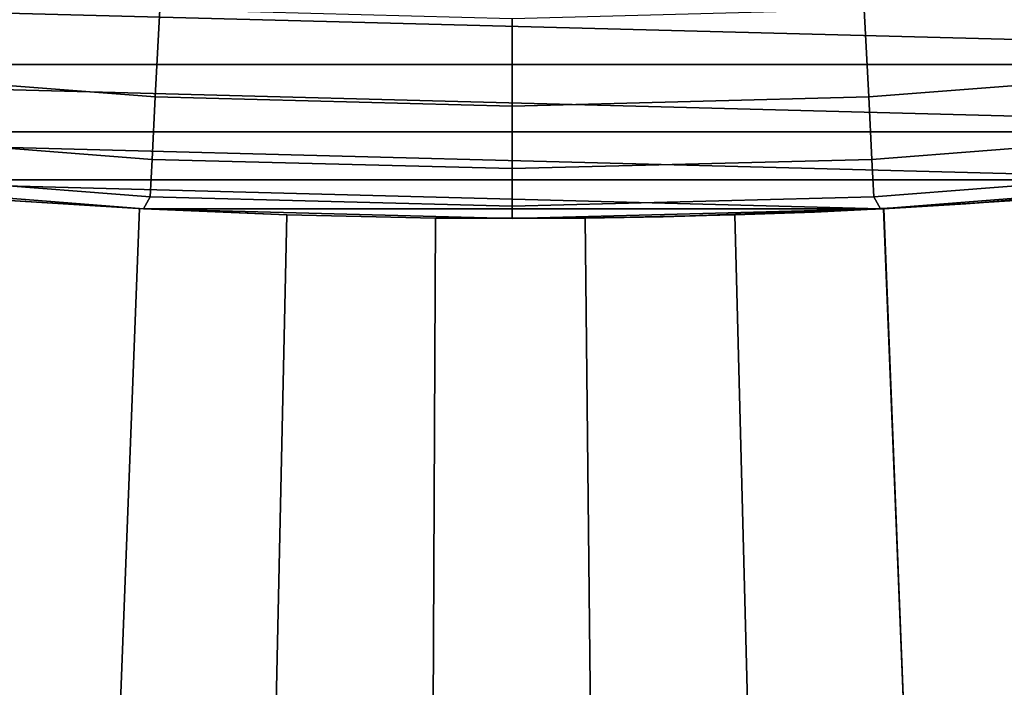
# Model space of a CAD drawing. Header units: metres. Extents: x -28 to 70, y -218 to 27.
# Tile 12 of 246: x -1.08 to 1.08, y -216.58 to -215.11. Entities that reach past the tile are written whole.
import ezdxf

# ---------------------------------------------------------------- set-up
doc = ezdxf.new("R2010")
doc.units = ezdxf.units.M
doc.layers.add('solid_10_261_002_XXX', color=7, linetype='CONTINUOUS')

msp = doc.modelspace()

# ---------------------------------------------------------------- linework, layer by layer
at = {"layer": 'solid_10_261_002_XXX'}
for points in [[(3.222357, -215.211349, 220.899994), (-3.222357, -215.211349, 220.899994), (-4.011802, -215.02179, 220.899994)], [(4.011802, -215.02179, 220.899994), (3.222357, -215.211349, 220.899994), (-4.011802, -215.02179, 220.899994)], [(-0.77529, -215.090424, 288.429871), (-1.548524, -215.030563, 288.429871), (-1.568306, -215.221939, 287.052612), (-0.785194, -215.282562, 287.052612)], [(1.548524, -215.030563, 288.429871), (0.77529, -215.090424, 288.429871), (0.785194, -215.282562, 287.052612), (1.568306, -215.221939, 287.052612)], [(0, -215.110382, 288.429871), (-0.77529, -215.090424, 288.429871), (-0.785194, -215.282562, 287.052612), (0, -215.30278, 287.052612)], [(0.77529, -215.090424, 288.429871), (0, -215.110382, 288.429871), (0, -215.30278, 287.052612), (0.785194, -215.282562, 287.052612)], [(2.424757, -215.359161, 220.899994), (-2.424757, -215.359161, 220.899994), (-3.222357, -215.211349, 220.899994)], [(3.222357, -215.211349, 220.899994), (2.424757, -215.359161, 220.899994), (-3.222357, -215.211349, 220.899994)], [(-0.785194, -215.282562, 287.052612), (-1.568306, -215.221939, 287.052612), (-1.582447, -215.358734, 285.668823), (-0.792274, -215.419907, 285.668823)], [(1.568306, -215.221939, 287.052612), (0.785194, -215.282562, 287.052612), (0.792274, -215.419907, 285.668823), (1.582447, -215.358734, 285.668823)], [(0, -215.30278, 287.052612), (-0.785194, -215.282562, 287.052612), (-0.792274, -215.419907, 285.668823), (0, -215.440308, 285.668823)], [(0.785194, -215.282562, 287.052612), (0, -215.30278, 287.052612), (0, -215.440308, 285.668823), (0.792274, -215.419907, 285.668823)], [(1.620531, -215.465027, 220.899994), (-1.620531, -215.465027, 220.899994), (-2.424757, -215.359161, 220.899994)], [(2.424757, -215.359161, 220.899994), (1.620531, -215.465027, 220.899994), (-2.424757, -215.359161, 220.899994)], [(-0.792274, -215.419907, 285.668823), (-1.582447, -215.358734, 285.668823), (-1.590925, -215.44075, 284.28064), (-0.796518, -215.502243, 284.28064)], [(1.582447, -215.358734, 285.668823), (0.792274, -215.419907, 285.668823), (0.796518, -215.502243, 284.28064), (1.590925, -215.44075, 284.28064)], [(0, -215.440308, 285.668823), (-0.792274, -215.419907, 285.668823), (-0.796518, -215.502243, 284.28064), (0, -215.522766, 284.28064)], [(0.792274, -215.419907, 285.668823), (0, -215.440308, 285.668823), (0, -215.522766, 284.28064), (0.796518, -215.502243, 284.28064)], [(-0.796518, -215.502243, 284.28064), (-1.590925, -215.44075, 284.28064), (-1.620191, -215.465088, 282.899994), (-0.811207, -215.528763, 282.899994)], [(0.796518, -215.502243, 284.28064), (0.811207, -215.528763, 282.899994), (1.620191, -215.465088, 282.899994), (1.590925, -215.44075, 284.28064)], [(-1.620531, -215.465027, 220.899994), (-0.810781, -215.528763, 220.899994), (-0.811207, -215.528763, 221.899994), (-1.620191, -215.465088, 221.899994)], [(0.810781, -215.528763, 220.899994), (-0.810781, -215.528763, 220.899994), (-1.620531, -215.465027, 220.899994)], [(1.620531, -215.465027, 220.899994), (0.810781, -215.528763, 220.899994), (-1.620531, -215.465027, 220.899994)], [(-1.141864, -215.507889, 242.532074), (-1.461311, -215.480957, 242.618378), (-1.620191, -215.465088, 221.899994), (-0.811207, -215.528763, 221.899994)], [(-0.495793, -215.542068, 252.375397), (-0.811207, -215.528763, 282.899994), (-1.620191, -215.465088, 282.899994), (-0.820271, -215.528275, 252.33226)], [(-1.142097, -215.507858, 252.267883), (-0.820271, -215.528275, 252.33226), (-1.620191, -215.465088, 282.899994)], [(1.620531, -215.465027, 220.899994), (0.999292, -215.517761, 242.245956), (0.665719, -215.53569, 242.192215), (0.810781, -215.528763, 220.899994)], [(1.620191, -215.465088, 282.899994), (0.811207, -215.528763, 282.899994), (0.999289, -215.517761, 252.554047), (1.330678, -215.492767, 252.478455)], [(1.620531, -215.465027, 220.899994), (1.330681, -215.492767, 242.321548), (0.999292, -215.517761, 242.245956)], [(0.817768, -215.528412, 242.467331), (0.999292, -215.517761, 242.245956), (1.330681, -215.492767, 242.321548), (1.141655, -215.507904, 242.532028)], [(0.818155, -215.528397, 252.332611), (1.142094, -215.507874, 252.267868), (1.330678, -215.492767, 252.478455), (0.999289, -215.517761, 252.554047)], [(-1.20961, -216.784988, 252.25148), (-0.868241, -216.784988, 252.324036), (-0.820271, -215.528275, 252.33226), (-1.142097, -215.507858, 252.267883)], [(-1.20961, -216.784988, 242.548523), (-1.141864, -215.507889, 242.532074), (-0.820057, -215.52829, 242.467712), (-0.868241, -216.784988, 242.475967)], [(-0.820057, -215.52829, 242.467712), (-1.141864, -215.507889, 242.532074), (-0.811207, -215.528763, 221.899994)], [(0, -215.522766, 284.28064), (-0.796518, -215.502243, 284.28064), (-0.811207, -215.528763, 282.899994), (0, -215.550003, 282.899994)], [(0.796518, -215.502243, 284.28064), (0, -215.522766, 284.28064), (0, -215.550003, 282.899994), (0.811207, -215.528763, 282.899994)], [(1.20961, -216.784988, 242.548523), (0.868241, -216.784988, 242.475967), (0.817768, -215.528412, 242.467331), (1.141655, -215.507904, 242.532028)], [(1.20961, -216.784988, 252.25148), (1.142094, -215.507874, 252.267868), (0.818155, -215.528397, 252.332611), (0.868241, -216.784988, 252.324036)], [(-0.868241, -216.784988, 252.324036), (-0.522642, -216.784988, 252.372604), (-0.495793, -215.542068, 252.375397), (-0.820271, -215.528275, 252.33226)], [(-0.868241, -216.784988, 242.475967), (-0.820057, -215.52829, 242.467712), (-0.495603, -215.542068, 242.424591), (-0.522642, -216.784988, 242.427383)], [(-0.495603, -215.542068, 242.424591), (-0.820057, -215.52829, 242.467712), (-0.811207, -215.528763, 221.899994)], [(-0.811207, -215.528763, 282.899994), (0, -215.550003, 252.649994), (0.332522, -215.546432, 252.639771), (0, -215.550003, 282.899994)], [(-0.495793, -215.542068, 252.375397), (-0.168716, -215.549088, 252.397125), (0, -215.550003, 252.649994), (-0.811207, -215.528763, 282.899994)], [(-0.168594, -215.549088, 242.402863), (-0.495603, -215.542068, 242.424591), (-0.811207, -215.528763, 221.899994), (0, -215.550003, 221.899994)], [(-0.810781, -215.528763, 220.899994), (0, -215.550003, 220.899994), (0, -215.550003, 221.899994), (-0.811207, -215.528763, 221.899994)], [(0.810781, -215.528763, 220.899994), (0, -215.550003, 220.899994), (-0.810781, -215.528763, 220.899994)], [(0.811207, -215.528763, 282.899994), (0, -215.550003, 282.899994), (0.332522, -215.546432, 252.639771), (0.665718, -215.53569, 252.607773)], [(0, -215.550003, 221.899994), (0.810781, -215.528763, 220.899994), (0.332523, -215.546432, 242.160233), (0, -215.550003, 242.149994)], [(0.810781, -215.528763, 220.899994), (0, -215.550003, 221.899994), (0, -215.550003, 220.899994)], [(0.160934, -215.549164, 242.402588), (0.332523, -215.546432, 242.160233), (0.665719, -215.53569, 242.192215), (0.490124, -215.542252, 242.424103)], [(0.160957, -215.549164, 252.3974), (0.490337, -215.542236, 252.37587), (0.665718, -215.53569, 252.607773), (0.332522, -215.546432, 252.639771)], [(0.810781, -215.528763, 220.899994), (0.665719, -215.53569, 242.192215), (0.332523, -215.546432, 242.160233)], [(0.490124, -215.542252, 242.424103), (0.665719, -215.53569, 242.192215), (0.999292, -215.517761, 242.245956), (0.817768, -215.528412, 242.467331)], [(0.868241, -216.784988, 242.475967), (0.522642, -216.784988, 242.427383), (0.490124, -215.542252, 242.424103), (0.817768, -215.528412, 242.467331)], [(0.490337, -215.542236, 252.37587), (0.818155, -215.528397, 252.332611), (0.999289, -215.517761, 252.554047), (0.665718, -215.53569, 252.607773)], [(0.868241, -216.784988, 252.324036), (0.818155, -215.528397, 252.332611), (0.490337, -215.542236, 252.37587), (0.522642, -216.784988, 252.372604)], [(0.811207, -215.528763, 282.899994), (0.665718, -215.53569, 252.607773), (0.999289, -215.517761, 252.554047)], [(-0.522642, -216.784988, 242.427383), (-0.495603, -215.542068, 242.424591), (-0.168594, -215.549088, 242.402863), (-0.174497, -216.784988, 242.403046)], [(-0.522642, -216.784988, 252.372604), (-0.174497, -216.784988, 252.396957), (-0.168716, -215.549088, 252.397125), (-0.495793, -215.542068, 252.375397)], [(0.174497, -216.784988, 242.403046), (-0.174497, -216.784988, 242.403046), (-0.168594, -215.549088, 242.402863), (0.160934, -215.549164, 242.402588)], [(-0.174497, -216.784988, 252.396957), (0.174497, -216.784988, 252.396957), (0.160957, -215.549164, 252.3974), (-0.168716, -215.549088, 252.397125)], [(-0.168716, -215.549088, 252.397125), (0.160957, -215.549164, 252.3974), (0.332522, -215.546432, 252.639771), (0, -215.550003, 252.649994)], [(-0.168594, -215.549088, 242.402863), (0, -215.550003, 242.149994), (0.332523, -215.546432, 242.160233), (0.160934, -215.549164, 242.402588)], [(-0.168594, -215.549088, 242.402863), (0, -215.550003, 221.899994), (0, -215.550003, 242.149994)], [(0.522642, -216.784988, 242.427383), (0.174497, -216.784988, 242.403046), (0.160934, -215.549164, 242.402588), (0.490124, -215.542252, 242.424103)], [(0.522642, -216.784988, 252.372604), (0.490337, -215.542236, 252.37587), (0.160957, -215.549164, 252.3974), (0.174497, -216.784988, 252.396957)]]:
    msp.add_3dface(points, dxfattribs=at)

doc.saveas('drawing.dxf')
